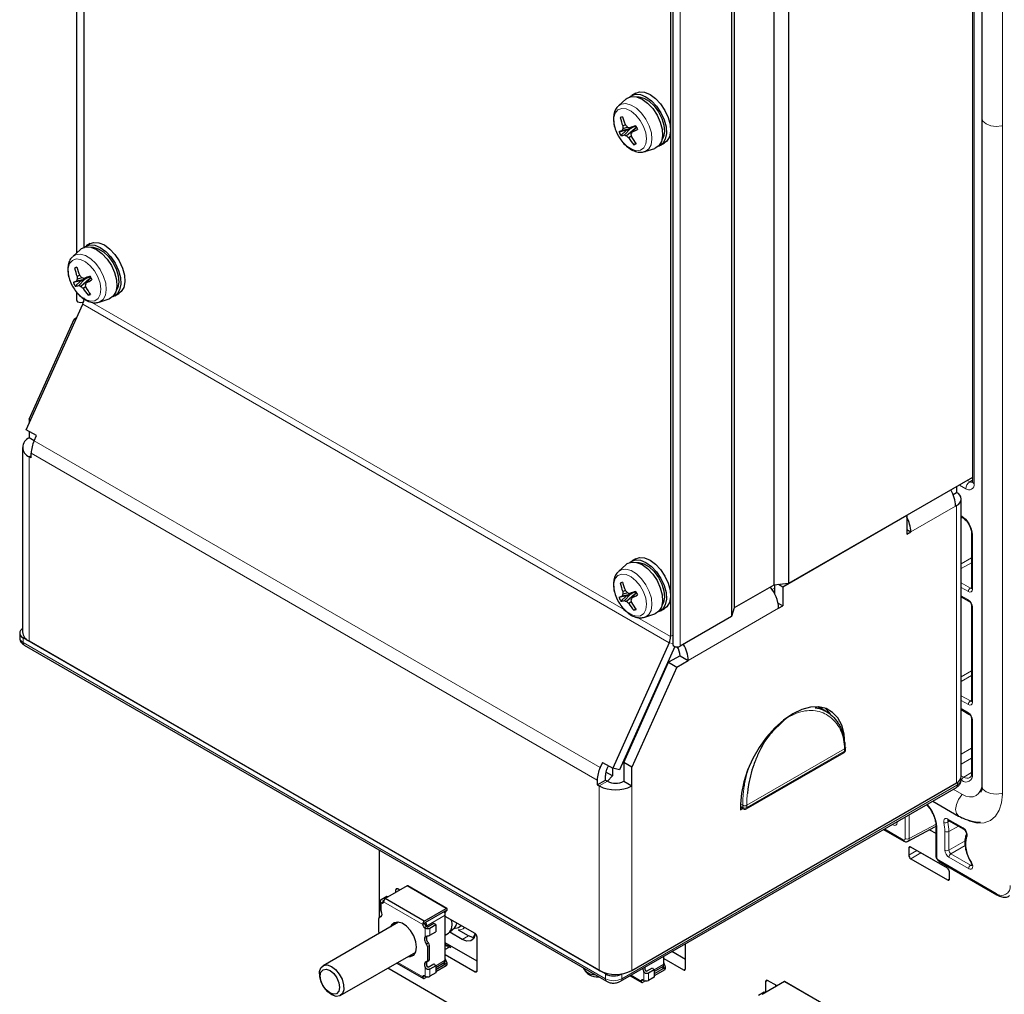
# Paper-space layout 'Blatt4' of a CAD drawing. Header units: millimetres. Extents: x 5 to 418, y 2 to 292.
# Tile 57 of 79: x 229 to 298, y 106 to 174. Entities that reach past the tile are written whole.
import ezdxf

# ---------------------------------------------------------------- set-up
doc = ezdxf.new("R2010")
doc.units = ezdxf.units.MM

psp = doc.layouts.new('Blatt4')

# ---------------------------------------------------------------- linework, layer by layer
at = {"color": 7, "linetype": 'Continuous', "lineweight": 25}
for p, q in [((295.442, 214.638), (295.442, 141.802)), ((296.095, 213.425), (296.095, 167.045)), ((282.67, 206.567), (282.67, 134.711)), ((281.64, 206.462), (281.64, 134.606)), ((278.892, 204.875), (278.892, 133.02)), ((278.711, 204.281), (278.711, 132.425)), ((274.468, 201.831), (274.468, 131.041)), ((274.635, 202.346), (274.635, 130.49)), ((233.198, 187.302), (233.198, 157.659)), ((233.739, 158.065), (233.739, 186.812)), ((271.385, 168.375), (270.847, 167.885)), ((272.054, 168.779), (271.771, 168.615)), ((271.137, 167.119), (270.977, 167.082)), ((296.095, 167.045), (296.095, 120.666)), ((271.4, 166.194), (270.888, 166.076)), ((271.4, 166.194), (271.015, 165.825)), ((271.673, 166.296), (271.119, 166.178)), ((271.329, 166.581), (271.147, 166.498)), ((271.501, 166.409), (271.163, 166.307)), ((271.673, 166.296), (271.273, 165.873)), ((271.4, 166.194), (271.673, 166.296)), ((271.99, 166.305), (271.414, 165.811)), ((272.072, 166.456), (271.625, 166.368)), ((271.927, 166.427), (271.673, 166.296)), ((272.09, 166.42), (271.78, 166.062)), ((271.743, 165.786), (271.564, 165.672)), ((272.045, 165.304), (271.931, 165.195)), ((272.677, 164.716), (273.37, 164.938)), ((273.402, 164.949), (273.37, 164.938)), ((273.67, 165.104), (273.627, 165.089)), ((273.771, 165.151), (274.054, 165.315)), ((234.153, 158.323), (233.87, 158.16)), ((233.484, 157.92), (232.946, 157.43)), ((233.236, 156.664), (233.076, 156.627)), ((233.428, 156.126), (233.246, 156.043)), ((233.601, 155.954), (233.263, 155.852)), ((234.171, 156.001), (233.724, 155.913)), ((234.026, 155.972), (233.773, 155.841)), ((234.189, 155.964), (233.879, 155.607)), ((233.499, 155.739), (232.987, 155.621)), ((233.499, 155.739), (233.114, 155.37)), ((233.773, 155.841), (233.218, 155.723)), ((233.773, 155.841), (233.372, 155.417)), ((233.499, 155.739), (233.773, 155.841)), ((234.09, 155.85), (233.513, 155.355)), ((233.842, 155.331), (233.663, 155.217)), ((233.198, 154.967), (233.198, 154.411)), ((234.144, 154.849), (234.03, 154.739)), ((235.769, 154.649), (235.72, 154.632)), ((235.87, 154.696), (236.153, 154.859)), ((229.721, 145.403), (233.636, 154.12)), ((234.776, 154.261), (235.469, 154.482)), ((235.501, 154.493), (235.469, 154.482)), ((229.92, 146.134), (233.043, 153.087)), ((233.043, 153.087), (233.218, 153.187)), ((233.043, 153.087), (233.146, 153.027)), ((229.92, 146.134), (230.023, 146.075)), ((229.92, 146.134), (229.92, 145.846)), ((230.428, 144.995), (229.721, 145.403)), ((229.92, 145.289), (229.92, 144.828)), ((230.266, 144.634), (230.428, 144.995)), ((230.264, 144.629), (229.92, 144.828)), ((229.452, 144.175), (229.452, 131.36)), ((230.062, 143.44), (230.062, 143.766)), ((230.062, 143.44), (229.92, 143.522)), ((295.442, 142.084), (282.67, 134.711)), ((294.094, 140.893), (294.341, 141.036)), ((294.341, 141.449), (294.341, 141.036)), ((294.662, 121.319), (294.662, 140.589)), ((294.267, 140.099), (294.341, 140.142)), ((290.873, 139.446), (282.258, 134.473)), ((290.873, 139.446), (290.873, 138.14)), ((294.662, 139.356), (294.733, 139.315)), ((290.873, 138.466), (291.156, 138.303)), ((290.873, 138.14), (291.156, 138.303)), ((295.377, 138.2), (295.377, 134.401)), ((272.054, 136.444), (271.771, 136.28)), ((271.385, 136.04), (270.847, 135.55)), ((271.137, 134.784), (270.977, 134.747)), ((271.329, 134.246), (271.147, 134.163)), ((271.501, 134.074), (271.163, 133.972)), ((272.072, 134.121), (271.625, 134.033)), ((271.927, 134.092), (271.673, 133.961)), ((272.09, 134.085), (271.78, 133.727)), ((281.64, 134.606), (278.892, 133.02)), ((282.67, 134.711), (281.64, 134.606)), ((281.692, 134.612), (281.692, 134.031)), ((282.258, 134.473), (281.969, 134.64)), ((282.258, 134.473), (282.258, 133.166)), ((271.4, 133.859), (270.888, 133.741)), ((271.4, 133.859), (271.015, 133.49)), ((271.673, 133.961), (271.119, 133.843)), ((271.673, 133.961), (271.273, 133.538)), ((271.4, 133.859), (271.673, 133.961)), ((271.99, 133.97), (271.414, 133.475)), ((271.743, 133.451), (271.564, 133.337)), ((294.662, 133.804), (295.194, 133.497)), ((272.045, 132.969), (271.931, 132.86)), ((273.67, 132.769), (273.627, 132.754)), ((273.771, 132.816), (274.054, 132.98)), ((278.892, 133.02), (278.711, 132.425)), ((281.939, 133.35), (282.258, 133.166)), ((281.975, 133.003), (282.258, 133.166)), ((295.377, 133.18), (295.377, 126.562)), ((272.677, 132.381), (273.37, 132.603)), ((273.402, 132.614), (273.37, 132.603)), ((278.711, 132.425), (275.147, 130.368)), ((229.262, 131.279), (229.262, 130.952)), ((269.942, 107.603), (229.496, 130.952)), ((269.518, 107.848), (229.92, 130.707)), ((229.579, 130.443), (270.025, 107.093)), ((274.366, 130.607), (270.451, 121.891)), ((274.761, 130.349), (270.914, 121.784)), ((275.13, 129.705), (274.338, 129.247)), ((274.904, 128.921), (275.696, 129.378)), ((275.13, 129.705), (275.696, 129.378)), ((271.215, 122.295), (274.338, 129.247)), ((274.904, 128.921), (271.781, 121.969)), ((274.338, 129.247), (274.904, 128.921)), ((285.291, 125.825), (284.725, 126.152)), ((284.976, 126.118), (284.976, 126.007)), ((294.662, 125.965), (295.194, 125.658)), ((295.377, 125.341), (295.377, 121.542)), ((286.618, 123.157), (286.618, 123.318)), ((279.73, 119.065), (286.518, 122.984)), ((269.744, 122.299), (269.581, 121.938)), ((269.744, 122.299), (270.451, 121.891)), ((270.045, 121.831), (270.15, 122.065)), ((270.437, 121.898), (270.437, 121.37)), ((270.914, 121.784), (270.451, 121.891)), ((271.781, 121.969), (271.215, 122.295)), ((271.215, 122.295), (271.215, 120.989)), ((271.781, 120.662), (271.781, 121.969)), ((269.377, 120.744), (269.942, 121.07)), ((269.377, 121.07), (269.377, 120.744)), ((269.942, 121.07), (269.942, 121.397)), ((269.942, 121.07), (270.084, 120.989)), ((270.437, 121.37), (269.98, 121.63)), ((270.081, 120.99), (270.437, 121.37)), ((294.643, 121.074), (294.643, 121.2)), ((269.377, 120.744), (269.518, 120.662)), ((270.991, 107.093), (294.325, 120.564)), ((271.215, 120.989), (271.781, 120.662)), ((271.781, 107.848), (294.341, 120.872)), ((279.333, 119.393), (279.333, 119.001)), ((279.333, 119.178), (279.53, 119.065)), ((279.333, 119.001), (279.486, 119.09)), ((292.677, 119.612), (294.474, 118.574)), ((289.266, 117.643), (290.67, 116.832)), ((290.963, 116.818), (292.837, 117.826)), ((292.844, 117.83), (292.897, 117.863)), ((292.897, 117.911), (292.897, 115.825)), ((293.767, 118.271), (294.836, 117.654)), ((292.462, 117.624), (292.897, 117.373)), ((295.016, 117.31), (295.015, 117.307)), ((291.014, 116.337), (291.014, 115.847)), ((293.701, 114.949), (291.156, 116.418)), ((254.245, 111.55), (254.245, 116.203)), ((291.156, 115.602), (293.701, 114.132)), ((291.863, 116.01), (291.857, 116.013)), ((293.707, 114.945), (291.863, 116.01)), ((293.138, 115.407), (297.137, 113.099)), ((293.843, 114.214), (293.843, 114.704)), ((256.175, 113.724), (254.638, 112.837)), ((258.89, 112.157), (256.175, 113.724)), ((258.927, 112.147), (256.211, 113.714)), ((254.768, 112.987), (254.365, 112.755)), ((254.833, 112.95), (254.768, 112.987)), ((255.376, 113.426), (255.376, 113.263)), ((255.659, 113.426), (255.517, 113.508)), ((254.298, 112.661), (254.298, 112.147)), ((254.365, 112.567), (254.402, 112.546)), ((254.492, 112.681), (254.566, 112.724)), ((254.529, 112.619), (254.492, 112.64)), ((254.529, 112.619), (254.541, 112.613)), ((254.542, 112.627), (254.541, 112.613)), ((257.354, 111.27), (254.638, 112.837)), ((254.367, 111.62), (254.24, 111.547)), ((257.354, 111.27), (258.89, 112.157)), ((257.416, 111.174), (258.795, 111.956)), ((258.81, 111.947), (258.774, 111.901)), ((258.798, 111.842), (258.954, 112.043)), ((258.811, 111.96), (258.81, 111.947)), ((258.954, 112.043), (258.811, 111.96)), ((258.824, 108.562), (258.824, 111.697)), ((260.891, 110.406), (258.824, 111.599)), ((258.954, 112.043), (258.954, 112.12)), ((255.574, 111.203), (250.331, 108.176)), ((254.202, 110.506), (254.202, 111.464)), ((257.257, 111.045), (257.257, 111.059)), ((257.385, 111.118), (257.387, 111.134)), ((257.397, 110.816), (257.434, 110.795)), ((257.561, 110.869), (257.524, 110.89)), ((257.53, 110.887), (257.53, 110.95)), ((258.035, 111.101), (257.632, 110.869)), ((257.759, 110.795), (258.162, 111.028)), ((258.162, 111.028), (258.035, 111.101)), ((258.162, 111.028), (258.162, 110.526)), ((259.125, 110.496), (259.48, 110.841)), ((259.396, 110.759), (259.642, 110.797)), ((257.53, 109.949), (257.53, 110.23)), ((257.759, 110.294), (258.162, 110.526)), ((258.824, 110.308), (259.045, 110.436)), ((260.001, 110.005), (259.134, 110.505)), ((260.425, 110.25), (259.731, 110.65)), ((260.898, 110.402), (260.758, 110.13)), ((261.033, 107.842), (261.033, 110.161)), ((257.596, 109.505), (257.596, 108.547)), ((257.724, 108.62), (257.724, 109.578)), ((261.033, 108.495), (258.824, 109.77)), ((259.176, 109.459), (258.824, 109.662)), ((259.064, 109.448), (258.824, 109.31)), ((275.5, 107.966), (275.5, 109.696)), ((251.531, 106.098), (256.774, 109.125)), ((258.824, 108.954), (260.891, 107.76)), ((273.998, 108.277), (273.998, 108.829)), ((275.5, 108.619), (274.567, 109.158)), ((255.454, 108.363), (257.304, 107.295)), ((257.53, 108.185), (257.53, 108.456)), ((257.559, 108.464), (257.686, 108.538)), ((257.632, 108.079), (258.035, 108.311)), ((258.162, 108.178), (257.759, 107.946)), ((258.162, 108.058), (258.749, 108.397)), ((258.795, 108.263), (258.162, 107.892)), ((258.162, 108.178), (258.162, 107.677)), ((258.89, 108.172), (258.162, 107.752)), ((258.774, 108.416), (258.81, 108.328)), ((258.81, 108.328), (258.811, 108.277)), ((258.811, 108.277), (258.954, 108.36)), ((258.954, 108.36), (258.824, 108.678)), ((258.954, 108.283), (258.954, 108.36)), ((272.704, 107.901), (272.704, 108.082)), ((273.337, 107.774), (273.924, 108.113)), ((273.948, 108.131), (273.984, 108.044)), ((273.985, 107.993), (274.129, 108.075)), ((273.998, 108.669), (275.359, 107.884)), ((274.129, 108.075), (273.998, 108.393)), ((274.129, 107.998), (274.129, 108.075)), ((267.695, 100.566), (254.822, 107.998)), ((257.257, 107.385), (257.257, 107.398)), ((257.564, 107.407), (257.354, 107.285)), ((257.387, 107.459), (257.385, 107.471)), ((257.434, 107.444), (257.397, 107.465)), ((257.417, 107.454), (257.416, 107.454)), ((258.162, 107.677), (257.759, 107.444)), ((271.092, 107.613), (271.074, 107.603)), ((271.663, 107.481), (272.478, 107.011)), ((272.806, 107.794), (273.209, 108.027)), ((273.337, 107.894), (272.934, 107.661)), ((273.337, 107.392), (272.934, 107.16)), ((273.97, 107.979), (273.337, 107.607)), ((273.337, 107.894), (273.337, 107.392)), ((274.065, 107.888), (273.337, 107.467)), ((273.984, 108.044), (273.985, 107.993)), ((272.432, 107.1), (272.432, 107.114)), ((272.738, 107.122), (272.528, 107.001)), ((272.561, 107.175), (272.559, 107.187)), ((272.608, 107.16), (272.571, 107.181)), ((272.591, 107.169), (272.591, 107.169)), ((282.38, 107.072), (280.844, 106.185)), ((281.072, 107.068), (281.072, 106.317)), ((281.864, 106.774), (281.214, 107.15)), ((281.779, 106.725), (281.779, 106.823)), ((281.844, 106.763), (281.779, 106.804)), ((285.096, 105.505), (282.38, 107.072)), ((285.132, 105.494), (282.417, 107.062)), ((280.973, 106.335), (280.57, 106.102)), ((281.038, 106.297), (280.973, 106.335))]:
    psp.add_line(p, q, dxfattribs=at)
at = {"color": 7, "linetype": 'Continuous', "lineweight": 18}
for p, q in [((295.56, 214.475), (295.56, 141.639)), ((297.517, 120.095), (297.517, 212.855)), ((275.147, 130.368), (275.147, 202.223)), ((233.71, 158.056), (233.71, 186.832)), ((233.636, 154.12), (274.366, 130.607)), ((233.71, 154.333), (233.71, 154.497)), ((234.276, 154.243), (271.307, 132.866)), ((230.266, 144.634), (269.581, 121.938)), ((230.062, 143.766), (269.377, 121.07)), ((230.062, 143.603), (229.92, 143.522)), ((229.92, 143.522), (229.92, 130.707)), ((295.091, 141.881), (295.252, 141.788)), ((295.252, 141.788), (295.442, 141.902)), ((294.974, 141.301), (294.53, 141.557)), ((294.267, 140.099), (291.156, 138.303)), ((294.341, 120.872), (294.341, 140.142)), ((294.662, 139.424), (294.691, 139.407)), ((295.435, 138.118), (295.435, 134.319)), ((294.662, 136.081), (295.377, 136.494)), ((295.377, 136.167), (294.662, 135.754)), ((294.662, 134.763), (295.292, 134.399)), ((281.523, 134.309), (281.692, 134.406)), ((281.692, 134.08), (281.672, 134.068)), ((295.153, 134.156), (294.662, 134.439)), ((295.292, 134.399), (295.377, 134.452)), ((294.662, 133.871), (295.153, 133.588)), ((281.975, 133.003), (275.696, 129.378)), ((295.435, 133.098), (295.435, 126.48)), ((272.177, 132.363), (274.468, 131.041)), ((229.496, 130.952), (229.496, 130.626)), ((229.496, 130.626), (269.942, 107.276)), ((274.468, 131.041), (274.635, 131.137)), ((274.366, 130.607), (274.635, 130.545)), ((294.662, 128.242), (295.377, 128.655)), ((295.377, 128.328), (294.662, 127.916)), ((294.662, 126.924), (295.292, 126.561)), ((295.153, 126.317), (294.662, 126.6)), ((295.292, 126.561), (295.377, 126.613)), ((294.662, 126.033), (295.153, 125.749)), ((295.435, 125.26), (295.435, 121.461)), ((279.771, 119.322), (286.559, 123.241)), ((286.559, 123.236), (279.771, 119.317)), ((286.559, 123.075), (286.559, 123.236)), ((295.377, 123.274), (294.662, 122.876)), ((279.771, 119.156), (286.559, 123.075)), ((295.377, 122.598), (294.662, 122.171)), ((294.662, 121.371), (294.83, 121.274)), ((295.377, 121.601), (294.83, 121.274)), ((270.084, 120.989), (269.518, 120.662)), ((269.518, 107.848), (269.518, 120.662)), ((271.074, 107.276), (294.408, 120.747)), ((271.781, 107.848), (271.781, 120.662)), ((294.691, 120.091), (294.099, 120.433)), ((294.408, 120.747), (294.408, 120.914)), ((279.333, 119.409), (279.488, 119.32)), ((279.333, 119.246), (279.488, 119.156)), ((279.488, 119.156), (279.488, 119.317)), ((279.771, 119.317), (279.771, 119.156)), ((290.77, 117.005), (290.77, 118.511)), ((291.05, 118.673), (291.05, 117.004)), ((293.726, 118.362), (294.794, 117.745)), ((289.324, 117.677), (290.629, 116.924)), ((289.917, 117.954), (289.86, 117.986)), ((290.199, 118.182), (290.199, 118.117)), ((291.05, 117.004), (292.923, 118.011)), ((292.956, 117.83), (292.956, 115.744)), ((293.86, 118.217), (293.729, 118.147)), ((294.466, 117.867), (293.806, 117.499)), ((293.526, 116.197), (293.526, 117.5)), ((293.806, 117.499), (293.806, 116.195)), ((291.014, 116.337), (291.156, 116.418)), ((293.806, 116.195), (294.926, 116.841)), ((294.937, 116.521), (293.948, 115.95)), ((291.014, 115.847), (291.58, 116.173)), ((291.156, 115.602), (291.863, 116.01)), ((295.173, 114.919), (293.809, 115.707)), ((293.948, 115.95), (295.312, 115.163)), ((293.097, 115.499), (297.095, 113.191)), ((295.312, 115.163), (295.391, 115.214)), ((293.701, 114.132), (293.843, 114.214)), ((255.376, 113.426), (255.518, 113.508)), ((254.365, 111.968), (254.365, 112.567)), ((254.402, 112.546), (254.529, 112.619)), ((254.492, 112.681), (254.492, 112.64)), ((254.541, 112.613), (257.257, 111.045)), ((254.278, 111.555), (254.405, 111.628)), ((257.53, 110.95), (258.824, 111.697)), ((258.81, 111.947), (258.795, 111.956)), ((257.257, 111.059), (257.387, 111.134)), ((257.524, 110.89), (257.397, 110.816)), ((257.434, 110.795), (257.434, 110.196)), ((257.759, 110.294), (257.759, 110.795)), ((260.001, 110.005), (260.425, 110.25)), ((257.648, 109.756), (257.521, 109.683)), ((257.724, 109.578), (257.596, 109.505)), ((258.824, 109.586), (259.064, 109.448)), ((257.257, 107.398), (255.52, 108.401)), ((257.724, 108.62), (257.596, 108.547)), ((258.824, 108.562), (258.161, 108.179)), ((258.657, 108.343), (258.795, 108.263)), ((258.72, 108.38), (258.81, 108.328)), ((273.998, 108.277), (273.335, 107.895)), ((273.831, 108.059), (273.97, 107.979)), ((273.894, 108.096), (273.984, 108.044)), ((257.387, 107.459), (257.257, 107.385)), ((257.385, 107.471), (257.416, 107.454)), ((257.434, 108.043), (257.434, 107.444)), ((257.759, 107.444), (257.759, 107.946)), ((260.891, 107.76), (261.033, 107.842)), ((269.942, 107.276), (269.942, 107.603)), ((271.074, 107.603), (271.074, 107.276)), ((272.432, 107.114), (271.729, 107.519)), ((272.608, 107.759), (272.608, 107.16)), ((272.934, 107.16), (272.934, 107.661)), ((275.359, 107.884), (275.5, 107.966)), ((272.561, 107.175), (272.432, 107.1)), ((272.56, 107.187), (272.591, 107.169)), ((281.072, 107.068), (281.214, 107.15))]:
    psp.add_line(p, q, dxfattribs=at)
at = {"color": 7, "linetype": 'Continuous', "lineweight": 25, "flags": 128}
for points in [[(271.385, 168.375), (271.463, 168.436), (271.76, 168.547), (272.112, 168.523), (272.493, 168.366), (272.875, 168.088), (273.229, 167.709), (273.53, 167.257), (273.754, 166.766), (273.885, 166.272), (273.914, 165.812), (273.838, 165.42), (273.663, 165.125), (273.402, 164.949), (273.402, 164.949)], [(271.646, 168.522), (271.731, 168.591), (272.029, 168.702), (272.381, 168.678), (272.762, 168.522), (273.144, 168.243), (273.498, 167.864), (273.798, 167.412), (274.022, 166.921), (274.154, 166.427), (274.182, 165.967), (274.106, 165.575), (273.931, 165.28), (273.67, 165.104), (273.67, 165.104)], [(272.054, 168.779), (272.311, 168.865), (272.664, 168.842), (273.045, 168.685), (273.427, 168.407), (273.781, 168.027), (274.081, 167.576), (274.305, 167.085), (274.437, 166.591), (274.465, 166.131), (274.389, 165.738), (274.214, 165.443), (274.054, 165.315)], [(272.117, 168.522), (272.271, 168.524), (272.621, 168.429), (272.983, 168.21), (273.328, 167.883), (273.628, 167.475), (273.858, 167.019), (274.001, 166.552), (274.043, 166.112), (273.983, 165.735), (273.863, 165.498)], [(233.484, 157.92), (233.562, 157.98), (233.859, 158.092), (234.211, 158.068), (234.592, 157.911), (234.974, 157.633), (235.328, 157.254), (235.629, 156.802), (235.853, 156.311), (235.984, 155.817), (236.013, 155.357), (235.937, 154.965), (235.762, 154.67), (235.501, 154.493), (235.501, 154.493)], [(233.739, 158.061), (233.83, 158.135), (234.128, 158.247), (234.48, 158.223), (234.861, 158.066), (235.243, 157.788), (235.597, 157.409), (235.897, 156.957), (236.122, 156.466), (236.253, 155.972), (236.281, 155.512), (236.205, 155.12), (236.03, 154.825), (235.769, 154.649), (235.769, 154.649)], [(234.153, 158.323), (234.41, 158.41), (234.763, 158.386), (235.144, 158.23), (235.526, 157.951), (235.88, 157.572), (236.18, 157.12), (236.404, 156.629), (236.536, 156.135), (236.564, 155.675), (236.488, 155.283), (236.313, 154.988), (236.153, 154.859)], [(234.216, 158.067), (234.37, 158.068), (234.72, 157.974), (235.082, 157.755), (235.427, 157.428), (235.727, 157.02), (235.957, 156.564), (236.1, 156.097), (236.142, 155.657), (236.082, 155.28), (235.962, 155.043)], [(233.198, 154.411), (233.221, 154.345), (233.286, 154.289), (233.383, 154.251), (233.498, 154.238), (233.613, 154.251), (233.696, 154.281)], [(295.442, 141.802), (295.442, 141.8), (295.443, 141.795)], [(271.385, 136.04), (271.463, 136.101), (271.76, 136.212), (272.112, 136.188), (272.493, 136.031), (272.875, 135.753), (273.229, 135.374), (273.53, 134.922), (273.754, 134.431), (273.885, 133.937), (273.914, 133.477), (273.838, 133.085), (273.663, 132.79), (273.402, 132.614), (273.402, 132.614)], [(271.646, 136.187), (271.731, 136.256), (272.029, 136.367), (272.381, 136.343), (272.762, 136.187), (273.144, 135.908), (273.498, 135.529), (273.798, 135.077), (274.022, 134.586), (274.154, 134.092), (274.182, 133.632), (274.106, 133.24), (273.931, 132.945), (273.67, 132.769), (273.67, 132.769)], [(272.054, 136.444), (272.311, 136.53), (272.664, 136.507), (273.045, 136.35), (273.427, 136.072), (273.781, 135.692), (274.081, 135.241), (274.305, 134.75), (274.437, 134.256), (274.465, 133.796), (274.389, 133.403), (274.214, 133.108), (274.054, 132.98)], [(272.117, 136.187), (272.271, 136.189), (272.621, 136.094), (272.983, 135.875), (273.328, 135.548), (273.628, 135.14), (273.858, 134.684), (274.001, 134.217), (274.043, 133.777), (273.983, 133.4), (273.863, 133.163)], [(229.452, 131.578), (229.396, 131.535), (229.323, 131.456), (229.277, 131.369), (229.262, 131.279), (229.277, 131.189), (229.323, 131.102), (229.396, 131.022), (229.496, 130.952)], [(274.635, 130.49), (274.657, 130.424), (274.723, 130.368), (274.82, 130.33), (274.935, 130.317), (275.049, 130.33), (275.147, 130.368)], [(286.574, 123.573), (286.519, 124.267), (286.355, 124.877), (286.089, 125.383), (285.727, 125.771), (285.28, 126.029), (284.763, 126.149), (284.191, 126.126), (283.582, 125.963), (282.953, 125.664), (282.325, 125.237), (281.715, 124.697), (281.143, 124.059), (280.626, 123.342), (280.18, 122.569), (279.818, 121.763), (279.551, 120.949), (279.388, 120.151), (279.333, 119.393)], [(285.215, 126.053), (285.523, 125.71), (285.579, 125.626)], [(286.618, 123.325), (286.618, 123.324), (286.618, 123.319)], [(254.402, 112.546), (254.428, 112.533), (254.452, 112.527), (254.476, 112.527), (254.496, 112.533), (254.514, 112.546), (254.527, 112.563), (254.537, 112.586), (254.541, 112.613)], [(254.278, 111.555), (254.329, 111.561), (254.371, 111.584), (254.403, 111.623), (254.423, 111.677), (254.428, 111.742), (254.42, 111.815), (254.399, 111.892), (254.365, 111.968)], [(256.833, 109.467), (256.782, 109.846), (256.636, 110.242), (256.41, 110.613), (256.128, 110.918), (255.822, 111.124), (255.524, 111.209), (255.267, 111.163), (255.078, 110.992), (255.024, 110.886)], [(255.306, 111.18), (255.206, 111.066), (255.152, 110.959)], [(259.642, 110.797), (259.751, 110.829), (259.919, 110.967)], [(257.434, 110.196), (257.4, 110.159), (257.378, 110.107), (257.37, 110.044), (257.376, 109.972), (257.395, 109.896), (257.427, 109.82), (257.47, 109.747), (257.521, 109.683)], [(260.911, 110.393), (260.906, 110.36), (260.797, 110.076), (260.591, 109.913), (260.315, 109.888), (260.001, 110.005)], [(260.827, 110.125), (260.739, 110.133), (260.425, 110.25)], [(256.224, 108.807), (256.41, 108.808), (256.636, 108.918), (256.782, 109.146), (256.833, 109.467)], [(256.352, 108.881), (256.537, 108.882), (256.62, 108.904)], [(250.62, 108.228), (250.908, 108.13), (251.2, 107.911), (251.459, 107.6), (251.654, 107.232), (251.762, 106.853), (251.77, 106.508), (251.677, 106.239), (251.493, 106.079), (251.242, 106.046), (250.953, 106.145), (250.662, 106.363), (250.403, 106.675), (250.208, 107.042), (250.099, 107.421), (250.092, 107.766), (250.185, 108.035), (250.368, 108.196), (250.62, 108.228)], [(257.521, 108.456), (257.47, 108.45), (257.427, 108.427), (257.395, 108.387), (257.376, 108.334), (257.37, 108.269), (257.378, 108.196), (257.4, 108.119), (257.434, 108.043)], [(250.56, 107.934), (250.82, 107.839), (251.077, 107.626), (251.294, 107.328), (251.436, 106.99), (251.483, 106.663), (251.427, 106.398), (251.277, 106.235), (251.056, 106.198), (250.797, 106.294), (250.539, 106.507), (250.323, 106.805), (250.18, 107.143), (250.133, 107.469), (250.189, 107.734), (250.339, 107.898), (250.56, 107.934)], [(257.397, 107.465), (257.371, 107.477), (257.346, 107.484), (257.323, 107.484), (257.302, 107.477), (257.285, 107.465), (257.271, 107.448), (257.262, 107.425), (257.257, 107.398)], [(257.416, 107.454), (257.412, 107.451), (257.407, 107.45), (257.403, 107.449), (257.398, 107.449), (257.395, 107.451), (257.391, 107.453), (257.389, 107.456), (257.387, 107.459)], [(272.571, 107.181), (272.546, 107.193), (272.521, 107.199), (272.497, 107.199), (272.477, 107.193), (272.459, 107.181), (272.446, 107.163), (272.437, 107.14), (272.432, 107.114)], [(272.591, 107.169), (272.586, 107.167), (272.581, 107.165), (272.577, 107.165), (272.573, 107.165), (272.569, 107.166), (272.566, 107.168), (272.563, 107.171), (272.561, 107.175)]]:
    psp.add_lwpolyline(points, dxfattribs=at)
at = {"color": 7, "linetype": 'Continuous', "lineweight": 18, "flags": 128}
for points in [[(272.392, 164.812), (272.619, 164.973), (272.761, 165.247), (272.806, 165.61), (272.75, 166.029), (272.598, 166.467), (272.363, 166.886), (272.066, 167.248), (271.734, 167.521), (271.396, 167.681), (271.082, 167.713), (270.819, 167.615), (270.633, 167.395), (270.538, 167.073), (270.543, 166.678), (270.649, 166.244), (270.844, 165.811), (271.113, 165.416), (271.431, 165.095), (271.77, 164.876), (272.1, 164.779), (272.392, 164.812)], [(270.853, 167.891), (271.048, 168.008), (271.365, 168.048), (271.723, 167.951), (272.094, 167.726), (272.448, 167.391), (272.755, 166.974), (272.991, 166.507), (273.137, 166.028), (273.18, 165.577), (273.118, 165.191), (272.956, 164.899), (272.706, 164.726), (272.669, 164.714)], [(297.475, 166.511), (297.095, 166.468), (296.713, 166.512), (296.388, 166.637), (296.171, 166.824), (296.095, 167.045)], [(232.952, 157.435), (233.147, 157.553), (233.464, 157.592), (233.822, 157.496), (234.193, 157.271), (234.547, 156.936), (234.854, 156.518), (235.09, 156.051), (235.236, 155.573), (235.279, 155.122), (235.217, 154.735), (235.055, 154.444), (234.805, 154.271), (234.768, 154.259)], [(234.491, 154.357), (234.718, 154.518), (234.86, 154.792), (234.905, 155.154), (234.849, 155.573), (234.697, 156.012), (234.462, 156.431), (234.165, 156.793), (233.833, 157.066), (233.495, 157.225), (233.181, 157.257), (232.919, 157.159), (232.732, 156.94), (232.637, 156.618), (232.642, 156.223), (232.748, 155.789), (232.943, 155.355), (233.212, 154.961), (233.53, 154.64), (233.869, 154.421), (234.199, 154.324), (234.491, 154.357)], [(270.853, 135.556), (271.048, 135.673), (271.365, 135.713), (271.723, 135.616), (272.094, 135.391), (272.448, 135.056), (272.755, 134.639), (272.991, 134.172), (273.137, 133.693), (273.18, 133.242), (273.118, 132.856), (272.956, 132.564), (272.706, 132.391), (272.669, 132.379)], [(272.392, 132.477), (272.619, 132.638), (272.761, 132.912), (272.806, 133.275), (272.75, 133.694), (272.598, 134.132), (272.363, 134.551), (272.066, 134.913), (271.734, 135.186), (271.396, 135.346), (271.082, 135.378), (270.819, 135.28), (270.633, 135.06), (270.538, 134.738), (270.543, 134.343), (270.649, 133.909), (270.844, 133.476), (271.113, 133.081), (271.431, 132.76), (271.77, 132.541), (272.1, 132.444), (272.392, 132.477)], [(286.559, 123.241), (286.559, 123.241), (286.559, 123.242), (286.559, 123.242), (286.559, 123.242), (286.559, 123.242), (286.559, 123.243), (286.559, 123.243), (286.559, 123.243)], [(294.691, 120.091), (294.968, 119.963), (295.233, 119.903), (295.478, 119.912), (295.693, 119.992), (295.869, 120.138), (296, 120.345), (296.081, 120.606), (296.095, 120.699)], [(297.461, 120.128), (297.095, 120.088), (296.713, 120.132), (296.388, 120.257), (296.171, 120.445), (296.095, 120.666)], [(294.474, 118.575), (294.321, 118.751), (294.267, 119.032), (294.321, 119.376), (294.474, 119.729), (294.703, 120.039), (294.706, 120.042)], [(294.691, 118.464), (295.243, 118.208), (295.773, 118.088), (296.261, 118.107), (296.689, 118.266), (297.041, 118.557), (297.302, 118.971), (297.463, 119.49), (297.517, 120.095)], [(294.691, 120.091), (294.694, 120.061), (294.701, 120.036)], [(297.475, 120.131), (297.493, 120.113), (297.517, 120.095)], [(279.488, 119.317), (279.488, 119.317), (279.488, 119.318), (279.488, 119.318), (279.488, 119.318), (279.488, 119.319), (279.488, 119.319), (279.488, 119.319), (279.488, 119.32)], [(279.771, 119.325), (279.771, 119.324), (279.771, 119.324), (279.771, 119.324), (279.771, 119.323), (279.771, 119.323), (279.771, 119.323), (279.771, 119.322), (279.771, 119.322)]]:
    psp.add_lwpolyline(points, dxfattribs=at)
at = {"color": 7, "linetype": 'Continuous', "lineweight": 25}
for centre, radius, start, end in [((274.809, 157.077), 10.715, 110.0824, 110.96057), ((275.063, 167.956), 4.179, 192.06057, 200.40931), ((276.961, 168.897), 6.09, 196.7653, 202.47632), ((273.189, 165.527), 2.17, 158.94515, 162.54467), ((274.699, 166.715), 3.559, 183.48847, 186.58167), ((275.497, 170.211), 5.531, 221.18745, 223.25182), ((273.492, 172.171), 6.096, 250.60892, 252.16908), ((278.368, 146.999), 20.509, 107.95377, 109.19397), ((269.065, 171.99), 6.519, 294.6037, 298.46559), ((277.672, 169.195), 6.234, 205.52122, 208.10383), ((272.519, 162.715), 3.736, 112.02043, 115.88645), ((274.735, 167.863), 4.241, 204.91414, 208.71091), ((270.894, 167.208), 1.388, 274.99379, 285.84379), ((272.334, 168.094), 2.462, 244.47344, 248.06874), ((274.132, 168.602), 3.896, 225.76917, 228.76862), ((274.95, 167.891), 4.049, 213.24036, 221.76709), ((279.198, 162.705), 8.143, 155.6519, 156.7123), ((276.747, 166.735), 5.092, 189.15389, 191.23689), ((276.603, 168.678), 5.67, 211.18366, 217.17296), ((270.776, 168.513), 3.513, 289.18217, 291.86079), ((236.909, 146.621), 10.715, 110.0824, 110.96057), ((237.162, 157.5), 4.179, 192.06057, 200.40931), ((239.06, 158.441), 6.09, 196.7653, 202.47632), ((236.798, 156.26), 3.559, 183.48847, 186.58167), ((237.596, 159.756), 5.531, 221.18745, 223.25182), ((235.591, 161.716), 6.096, 250.60892, 252.16908), ((240.467, 136.544), 20.509, 107.95377, 109.19397), ((239.771, 158.74), 6.234, 205.52122, 208.10383), ((234.618, 152.26), 3.736, 112.02043, 115.88645), ((236.834, 157.407), 4.241, 204.91414, 208.71091), ((232.993, 156.752), 1.388, 274.99379, 285.84379), ((235.288, 155.072), 2.17, 158.94515, 162.54467), ((234.433, 157.639), 2.462, 244.47344, 248.06874), ((236.231, 158.147), 3.896, 225.76917, 228.76862), ((241.297, 152.25), 8.143, 155.6519, 156.7123), ((238.846, 156.279), 5.092, 189.15389, 191.23689), ((238.702, 158.223), 5.67, 211.18366, 217.17296), ((231.165, 161.535), 6.519, 294.6037, 298.46559), ((237.049, 157.436), 4.049, 213.24036, 221.76709), ((232.875, 158.057), 3.513, 289.18217, 291.86079), ((232.656, 154.58), 1.083, 334.852, 358.60507), ((230.168, 144.175), 0.699, 110.78342, 249.21658), ((232.226, 143.714), 2.165, 154.852, 178.60507), ((291.934, 140.013), 2.335, 2.12362, 30.97784), ((294.172, 140.589), 0.478, 290.78342, 69.21658), ((288.878, 138.229), 2.279, 1.87111, 28.91252), ((274.809, 124.742), 10.715, 110.0824, 110.96057), ((275.063, 135.621), 4.179, 192.06057, 200.40931), ((276.961, 136.562), 6.09, 196.7653, 202.47632), ((274.699, 134.38), 3.559, 183.48847, 186.58167), ((275.497, 137.876), 5.531, 221.18745, 223.25182), ((273.492, 139.836), 6.096, 250.60892, 252.16908), ((278.368, 114.664), 20.509, 107.95377, 109.19397), ((277.672, 136.86), 6.234, 205.52122, 208.10383), ((279.513, 132.888), 2.464, 2.6819, 40.56751), ((272.519, 130.38), 3.736, 112.02043, 115.88645), ((274.735, 135.528), 4.241, 204.91414, 208.71091), ((270.894, 134.873), 1.388, 274.99379, 285.84379), ((273.189, 133.192), 2.17, 158.94515, 162.54467), ((272.334, 135.759), 2.462, 244.47344, 248.06874), ((274.132, 136.267), 3.896, 225.76917, 228.76862), ((279.198, 130.37), 8.143, 155.6519, 156.7123), ((276.747, 134.4), 5.092, 189.15389, 191.23689), ((276.603, 136.343), 5.67, 211.18366, 217.17296), ((269.065, 139.655), 6.519, 294.6037, 298.46559), ((274.95, 135.556), 4.049, 213.24036, 221.76709), ((270.776, 136.178), 3.513, 289.18217, 291.86079), ((230.252, 131.44), 0.805, 185.6948, 245.62534), ((273.386, 131.067), 1.083, 334.852, 358.60507), ((273.931, 129.654), 1.2, 2.44539, 33.56299), ((273.328, 129.281), 2.37, 2.34267, 30.75879), ((286.418, 123.157), 0.2, 299.99731, 0), ((286.418, 123.318), 0.2, 0, 1.48271), ((271.541, 121.018), 2.165, 154.852, 178.60507), ((271.025, 121.371), 1.083, 154.852, 178.60507), ((294.114, 121.373), 0.551, 294.37466, 354.3052), ((270.65, 122.846), 2.459, 242.60967, 297.39033), ((270.65, 122.08), 1.23, 242.60967, 297.39033), ((279.63, 119.238), 0.2, 240.00269, 299.99731), ((291.1, 116.351), 0.0873, 50.79671, 189.21404), ((291.321, 115.861), 0.307, 182.60548, 237.39452), ((293.536, 114.69), 0.307, 2.60548, 57.39452), ((293.756, 114.2), 0.0873, 230.79671, 9.21404), ((255.462, 113.44), 0.0873, 50.79671, 189.21404), ((256.172, 113.644), 0.0805, 60.42796, 87.64655), ((254.401, 112.661), 0.1, 110.78342, 249.21658), ((254.5, 112.661), 0.0218, 110.78342, 249.21658), ((254.899, 112.591), 0.358, 136.5884, 174.31987), ((254.278, 111.478), 0.0769, 90.19674, 190.30103), ((254.399, 111.562), 0.0664, 85.14247, 119.33488), ((258.214, 111.639), 0.618, 25.11369, 28.55004), ((258.331, 111.685), 0.493, 1.48494, 26.10679), ((258.81, 111.932), 0.0277, 88.42262, 121.74754), ((258.887, 112.079), 0.0785, 32.09393, 87.89532), ((257.614, 111.024), 0.358, 136.5884, 174.31987), ((257.564, 111.075), 0.308, 185.63596, 237.20175), ((257.691, 111.148), 0.308, 185.63596, 237.20175), ((257.454, 111.115), 0.07, 122.52408, 164.29414), ((257.596, 111.109), 0.354, 242.60967, 297.39033), ((257.003, 110.93), 0.527, 2.19821, 30.43707), ((257.596, 110.937), 0.0769, 242.60967, 297.39033), ((258.481, 111.037), 0.825, 313.17166, 23.0002), ((259.11, 111.198), 0.514, 316.02103, 353.48532), ((254.439, 110.511), 0.237, 181.20951, 202.19903), ((257.931, 110.081), 0.43, 158.73729, 228.92831), ((260.726, 110.147), 0.307, 2.60548, 57.39452), ((257.317, 109.491), 0.28, 2.8154, 43.16633), ((257.444, 109.565), 0.28, 2.8154, 43.16633), ((259.125, 109.374), 0.0966, 27.74875, 129.77048), ((257.899, 108.33), 0.4, 161.60735, 212.20768), ((257.521, 108.533), 0.0769, 270.19674, 10.30103), ((257.635, 108.611), 0.0896, 305.34344, 5.96874), ((258.471, 108.601), 0.524, 213.63389, 233.87673), ((258.688, 108.503), 0.122, 300.05097, 314.50813), ((258.623, 108.549), 0.201, 318.53254, 3.63379), ((258.765, 108.313), 0.0585, 301.44727, 321.57258), ((258.595, 108.416), 0.384, 320.44817, 339.55183), ((273.164, 108.075), 0.492, 181.2906, 209.49272), ((273.863, 108.218), 0.122, 300.05097, 314.50813), ((273.797, 108.265), 0.201, 318.53254, 3.63379), ((257.349, 107.377), 0.0919, 175.15445, 272.87057), ((257.596, 107.758), 0.354, 242.60967, 297.39033), ((260.947, 107.828), 0.0873, 230.79671, 9.21404), ((269.376, 108.489), 1.078, 205.16479, 274.84059), ((269.186, 108.444), 0.886, 207.83693, 272.16844), ((270.65, 110.031), 2.459, 242.60967, 297.39033), ((270.508, 108.695), 1.23, 242.60967, 297.39033), ((273.037, 108.001), 0.492, 181.2906, 209.49272), ((273.645, 108.317), 0.524, 213.63389, 233.87673), ((273.939, 108.029), 0.0585, 301.44727, 321.57258), ((273.769, 108.132), 0.384, 320.44817, 339.55183), ((275.414, 107.952), 0.0873, 230.79671, 9.21404), ((272.524, 107.093), 0.0919, 175.15445, 272.87057), ((272.771, 107.474), 0.354, 242.60967, 297.39033), ((281.159, 107.082), 0.0873, 50.79671, 189.21404), ((282.377, 106.992), 0.0805, 60.42796, 87.64655)]:
    psp.add_arc(centre, radius, start, end, dxfattribs=at)
at = {"color": 7, "linetype": 'Continuous', "lineweight": 18}
for centre, radius, start, end in [((295.59, 141.273), 0.616, 123.22971, 177.34769), ((295.203, 141.581), 0.362, 230.79671, 9.21404), ((295.381, 141.974), 0.226, 235.18435, 285.5675), ((295.645, 141.825), 0.205, 188.54137, 245.31875), ((294.787, 139.395), 0.0962, 172.83777, 235.63649), ((293.82, 138.045), 1.617, 2.60548, 57.39452), ((295.477, 138.21), 0.101, 186.49576, 245.49964), ((295.46, 134.142), 0.308, 123.22971, 177.34769), ((295.475, 134.409), 0.0988, 185.07867, 246.24147), ((295.248, 133.576), 0.0961, 172.8258, 235.75588), ((295.473, 133.187), 0.0962, 184.36955, 247.16674), ((229.662, 130.992), 0.402, 185.6948, 245.62534), ((229.692, 130.604), 0.197, 173.70115, 234.98667), ((295.46, 126.303), 0.308, 123.22971, 177.34769), ((295.473, 126.569), 0.0961, 184.12934, 247.1908), ((295.248, 125.737), 0.0961, 172.8258, 235.75588), ((295.473, 125.348), 0.0962, 184.36955, 247.16674), ((286.521, 123.33), 0.097, 293.16555, 355.61381), ((286.517, 123.336), 0.102, 294.39291, 350.10145), ((286.518, 123.328), 0.101, 294.37466, 354.3052), ((286.367, 123.236), 0.193, 0.00558, 1.4882), ((286.518, 123.167), 0.101, 294.37466, 354.3052), ((286.464, 123.063), 0.0959, 304.05635, 7.25583), ((294.242, 121.114), 0.402, 294.37466, 354.3052), ((294.982, 121.387), 0.46, 230.79671, 9.21404), ((294.999, 121.017), 0.308, 123.22971, 177.34769), ((295.076, 121.595), 0.404, 232.50864, 298.37832), ((295.473, 121.549), 0.0961, 184.12934, 247.1908), ((294.218, 120.723), 0.192, 304.05635, 7.25583), ((279.625, 119.605), 0.316, 244.42027, 297.60975), ((279.625, 119.602), 0.316, 244.41323, 297.60892), ((279.63, 119.59), 0.307, 242.60967, 297.39033), ((279.63, 119.429), 0.307, 242.60967, 297.39033), ((279.586, 119.145), 0.0986, 173.70115, 234.98667), ((279.676, 119.144), 0.0959, 304.05635, 7.25583), ((279.578, 119.317), 0.193, 0.00558, 1.4882), ((290.541, 117.706), 2.418, 2.92433, 43.94807), ((293.821, 118.35), 0.0961, 172.814, 235.87382), ((290.17, 117.949), 0.254, 162.48714, 178.98555), ((290.26, 118.231), 0.129, 215.29578, 242.0022), ((292.993, 117.918), 0.0963, 184.64853, 247.13866), ((293.519, 118.53), 0.437, 261.60062, 298.79396), ((290.819, 117.48), 2.707, 0.42403, 13.17639), ((290.869, 117.477), 2.937, 0.42403, 13.17639), ((294.892, 117.734), 0.0985, 173.71571, 235.44685), ((290.912, 117.279), 0.308, 242.65648, 296.76622), ((293.668, 117.774), 0.308, 242.65648, 296.76622), ((297.128, 116.593), 2.143, 164.98447, 214.79927), ((295.154, 117.26), 0.148, 161.3753, 229.08461), ((290.724, 116.912), 0.0961, 172.81113, 235.90248), ((292.993, 115.832), 0.0961, 184.12934, 247.1908), ((293.668, 116.47), 0.308, 242.65648, 296.76622), ((294.117, 115.692), 0.308, 123.22971, 177.34769), ((293.195, 115.488), 0.0988, 173.76303, 234.92479), ((295.481, 114.905), 0.308, 123.22971, 177.34769), ((295.44, 115.232), 0.155, 117.71704, 131.3342), ((297.469, 113.649), 0.592, 230.79671, 9.21404), ((297.194, 113.18), 0.0988, 173.76558, 234.89673), ((270.143, 107.257), 0.201, 174.38002, 234.29733), ((270.508, 108.368), 1.23, 242.60967, 297.39033), ((270.884, 107.252), 0.192, 304.02513, 7.25896)]:
    psp.add_arc(centre, radius, start, end, dxfattribs=at)
for centre, major_axis, ratio, start_param, end_param in [((295.152, 134.483), (-0.2, 0.347), 0.577206, 2.356428, 3.92692), ((295.294, 134.564), (-0.095, 0.176), 0.576503, 2.373814, 3.17003), ((295.152, 133.262), (-0.2, 0.346), 0.577557, 3.927224, 5.497716), ((295.294, 126.725), (-0.095, 0.176), 0.576503, 2.373814, 3.17003), ((295.152, 126.644), (-0.2, 0.347), 0.577206, 2.356428, 3.92692), ((295.152, 125.423), (-0.2, 0.346), 0.577557, 3.927224, 5.497716), ((289.917, 118.28), (-0.2, 0.347), 0.577206, 2.356428, 3.92692), ((290.629, 117.087), (-0.1, 0.173), 0.577206, 2.356428, 3.92692), ((290.77, 117.169), (-0.195, 0.349), 0.577293, 3.128999, 3.935643), ((293.097, 115.662), (-0.1, 0.173), 0.577557, 0.785632, 2.356124), ((293.809, 116.033), (-0.2, 0.346), 0.577557, 0.785632, 2.356124), ((293.95, 116.115), (-0.1, 0.173), 0.598058, 0.785633, 2.356125)]:
    psp.add_ellipse(centre, major_axis=major_axis, ratio=ratio, start_param=start_param, end_param=end_param, dxfattribs=at)
at = {"color": 7, "linetype": 'Continuous', "lineweight": 25}
for points, knots in [([(270.835, 167.854), (270.804, 167.83), (270.688, 167.737), (270.571, 167.488), (270.491, 167.137), (270.503, 166.726), (270.614, 166.286), (270.739, 165.959), (270.842, 165.806), (270.855, 165.786)], [0, 0, 0, 0, 0.059416, 0.225095, 0.397952, 0.583924, 0.777643, 0.971428, 1, 1, 1, 1]), ([(270.855, 165.786), (270.927, 165.668), (271.083, 165.411), (271.399, 165.084), (271.754, 164.829), (272.116, 164.688), (272.444, 164.654), (272.635, 164.707), (272.718, 164.731)], [0, 0, 0, 0, 0.1583569, 0.3455899, 0.5361476, 0.7116217, 0.8751905, 1, 1, 1, 1]), ([(232.934, 157.399), (232.903, 157.374), (232.787, 157.282), (232.671, 157.033), (232.59, 156.682), (232.602, 156.27), (232.713, 155.83), (232.838, 155.504), (232.941, 155.35), (232.954, 155.331)], [0, 0, 0, 0, 0.0594164, 0.2250947, 0.3979516, 0.5839244, 0.7776429, 0.9714279, 1, 1, 1, 1]), ([(232.954, 155.331), (233.026, 155.213), (233.183, 154.956), (233.498, 154.629), (233.853, 154.374), (234.215, 154.233), (234.543, 154.199), (234.734, 154.252), (234.817, 154.275)], [0, 0, 0, 0, 0.158357, 0.34559, 0.536148, 0.711622, 0.875191, 1, 1, 1, 1]), ([(295.442, 141.802), (295.441, 141.782), (295.438, 141.741), (295.436, 141.739), (295.434, 141.738)], [0, 0, 0, 0, 0.490241, 1, 1, 1, 1]), ([(294.733, 139.315), (294.769, 139.292), (294.872, 139.226), (295.049, 139.049), (295.227, 138.781), (295.343, 138.49), (295.376, 138.296), (295.377, 138.211), (295.377, 138.2)], [0, 0, 0, 0, 0.113379, 0.323607, 0.543168, 0.766065, 0.970388, 1, 1, 1, 1]), ([(270.835, 135.519), (270.804, 135.495), (270.688, 135.402), (270.571, 135.153), (270.491, 134.802), (270.503, 134.391), (270.614, 133.951), (270.739, 133.624), (270.842, 133.471), (270.855, 133.451)], [0, 0, 0, 0, 0.059416, 0.225095, 0.397952, 0.583924, 0.777643, 0.971428, 1, 1, 1, 1]), ([(295.377, 134.401), (295.376, 134.39), (295.374, 134.372), (295.374, 134.373), (295.374, 134.373)], [0, 0, 0, 0, 0.588062, 1, 1, 1, 1]), ([(270.855, 133.451), (270.927, 133.333), (271.083, 133.076), (271.399, 132.749), (271.754, 132.494), (272.116, 132.353), (272.444, 132.319), (272.635, 132.372), (272.718, 132.396)], [0, 0, 0, 0, 0.1583569, 0.3455899, 0.5361476, 0.7116217, 0.8751905, 1, 1, 1, 1]), ([(295.194, 133.497), (295.206, 133.489), (295.231, 133.472), (295.278, 133.424), (295.323, 133.36), (295.357, 133.287), (295.375, 133.221), (295.376, 133.192), (295.377, 133.18)], [0, 0, 0, 0, 0.154844, 0.318027, 0.496627, 0.684093, 0.869736, 1, 1, 1, 1]), ([(229.263, 130.951), (229.271, 130.88), (229.287, 130.744), (229.405, 130.564), (229.519, 130.484), (229.579, 130.443)], [0, 0, 0, 0, 0.336158, 0.649321, 1, 1, 1, 1]), ([(295.377, 126.562), (295.376, 126.551), (295.374, 126.533), (295.374, 126.534), (295.374, 126.534)], [0, 0, 0, 0, 0.588062, 1, 1, 1, 1]), ([(284.509, 126.096), (284.54, 126.092), (284.665, 126.077), (284.874, 126.016), (285.136, 125.914), (285.384, 125.776), (285.687, 125.553), (285.948, 125.274), (286.162, 124.946), (286.342, 124.587), (286.471, 124.195), (286.516, 123.878), (286.531, 123.777)], [0, 0, 0, 0, 0.028839, 0.117099, 0.205969, 0.296756, 0.388203, 0.563668, 0.652692, 0.742983, 0.918543, 1, 1, 1, 1]), ([(295.194, 125.658), (295.206, 125.65), (295.231, 125.633), (295.278, 125.585), (295.323, 125.521), (295.357, 125.448), (295.375, 125.382), (295.376, 125.353), (295.377, 125.341)], [0, 0, 0, 0, 0.154844, 0.318027, 0.496627, 0.684093, 0.869736, 1, 1, 1, 1]), ([(282.135, 125.005), (281.867, 124.763), (281.248, 124.204), (280.647, 123.134), (280.239, 122.137), (280.006, 121.355), (279.861, 120.677), (279.825, 120.282), (279.811, 120.135)], [0, 0, 0, 0, 0.210854, 0.487569, 0.629694, 0.771819, 0.915022, 1, 1, 1, 1]), ([(286.604, 123.32), (286.609, 123.42), (286.615, 123.553), (286.589, 123.672), (286.583, 123.702)], [0, 0, 0, 0, 0.751656, 1, 1, 1, 1]), ([(294.325, 120.564), (294.381, 120.602), (294.498, 120.681), (294.606, 120.858), (294.656, 121.004), (294.642, 121.073), (294.642, 121.075)], [0, 0, 0, 0, 0.317701, 0.664368, 0.99178, 1, 1, 1, 1]), ([(295.377, 121.542), (295.375, 121.503), (295.369, 121.394), (295.324, 121.282), (295.281, 121.255), (295.263, 121.244)], [0, 0, 0, 0, 0.2391, 0.669267, 1, 1, 1, 1]), ([(296.095, 120.666), (296.094, 120.612), (296.089, 120.456), (296.048, 120.281), (296.02, 120.231), (296.007, 120.21)], [0, 0, 0, 0, 0.23248, 0.669462, 1, 1, 1, 1]), ([(292.244, 119.362), (292.333, 119.268), (292.462, 119.13), (292.557, 118.956), (292.586, 118.901)], [0, 0, 0, 0, 0.684067, 1, 1, 1, 1]), ([(292.586, 118.901), (292.626, 118.836), (292.738, 118.653), (292.846, 118.334), (292.894, 118.069), (292.896, 117.939), (292.897, 117.911)], [0, 0, 0, 0, 0.199972, 0.56447, 0.906009, 1, 1, 1, 1]), ([(294.474, 118.574), (294.579, 118.518), (294.875, 118.357), (295.352, 118.207), (295.763, 118.134), (295.964, 118.157), (295.995, 118.161)], [0, 0, 0, 0, 0.21405, 0.606761, 0.940449, 1, 1, 1, 1]), ([(293.74, 118.282), (293.741, 118.282), (293.743, 118.283), (293.761, 118.273), (293.768, 118.269)], [0, 0, 0, 0, 0.599913, 1, 1, 1, 1]), ([(294.836, 117.653), (294.837, 117.652), (294.848, 117.648), (294.881, 117.622), (294.926, 117.573), (294.97, 117.507), (295.001, 117.436), (295.017, 117.373), (295.02, 117.327), (295.014, 117.306), (295.016, 117.309), (295.016, 117.309)], [0, 0, 0, 0, 0.0172164, 0.1440398, 0.2759217, 0.4192698, 0.5700962, 0.7019045, 0.8239385, 0.9560559, 1, 1, 1, 1]), ([(295.015, 117.307), (294.992, 117.243), (294.928, 117.064), (294.898, 116.717), (294.953, 116.271), (295.095, 115.8), (295.256, 115.5), (295.338, 115.349)], [0, 0, 0, 0, 0.11939, 0.335276, 0.55505, 0.775656, 1, 1, 1, 1]), ([(290.67, 116.832), (290.712, 116.814), (290.787, 116.781), (290.893, 116.785), (290.942, 116.812), (290.959, 116.822)], [0, 0, 0, 0, 0.4520108, 0.8017063, 1, 1, 1, 1]), ([(292.897, 115.825), (292.901, 115.785), (292.909, 115.696), (292.972, 115.562), (293.055, 115.462), (293.118, 115.421), (293.138, 115.407)], [0, 0, 0, 0, 0.249504, 0.542176, 0.84795, 1, 1, 1, 1]), ([(295.338, 115.349), (295.338, 115.348), (295.355, 115.325), (295.377, 115.271), (295.396, 115.204), (295.399, 115.157), (295.394, 115.135), (295.395, 115.136), (295.395, 115.136)], [0, 0, 0, 0, 0.010146, 0.255904, 0.497985, 0.696472, 0.881609, 1, 1, 1, 1]), ([(297.137, 113.099), (297.196, 113.068), (297.369, 112.977), (297.639, 112.928), (297.888, 112.951), (297.987, 113.028), (298.014, 113.049)], [0, 0, 0, 0, 0.195603, 0.568359, 0.88489, 1, 1, 1, 1]), ([(254.298, 112.147), (254.298, 112.145), (254.297, 112.134), (254.301, 112.113), (254.309, 112.083), (254.322, 112.053), (254.337, 112.021), (254.352, 111.993), (254.361, 111.975), (254.365, 111.968)], [0, 0, 0, 0, 0.037459, 0.215633, 0.379094, 0.547195, 0.713553, 0.883566, 1, 1, 1, 1]), ([(257.434, 110.196), (257.449, 110.204), (257.479, 110.222), (257.549, 110.235), (257.624, 110.248), (257.698, 110.264), (257.738, 110.283), (257.759, 110.294)], [0, 0, 0, 0, 0.213692, 0.428865, 0.613371, 0.792201, 1, 1, 1, 1]), ([(257.632, 108.079), (257.628, 108.077), (257.621, 108.074), (257.608, 108.075), (257.593, 108.081), (257.575, 108.094), (257.566, 108.109), (257.561, 108.117)], [0, 0, 0, 0, 0.150059, 0.299731, 0.458194, 0.694643, 1, 1, 1, 1]), ([(257.759, 107.946), (257.754, 107.943), (257.745, 107.938), (257.73, 107.932), (257.714, 107.926), (257.697, 107.921), (257.68, 107.918), (257.662, 107.915), (257.644, 107.914), (257.625, 107.915), (257.607, 107.916), (257.588, 107.92), (257.57, 107.924), (257.553, 107.931), (257.531, 107.94), (257.511, 107.953), (257.493, 107.968), (257.48, 107.98), (257.467, 107.993), (257.456, 108.007), (257.445, 108.024), (257.438, 108.036), (257.434, 108.043)], [0, 0, 0, 0, 0.047567, 0.095458, 0.144375, 0.193649, 0.241217, 0.289123, 0.338115, 0.387495, 0.433898, 0.480653, 0.528542, 0.576835, 0.620792, 0.710188, 0.755706, 0.800463, 0.845478, 0.891233, 0.937213, 1, 1, 1, 1]), ([(272.934, 107.661), (272.924, 107.656), (272.905, 107.647), (272.872, 107.637), (272.837, 107.63), (272.8, 107.63), (272.763, 107.635), (272.728, 107.645), (272.695, 107.662), (272.667, 107.683), (272.641, 107.708), (272.622, 107.734), (272.612, 107.752), (272.608, 107.759)], [0, 0, 0, 0, 0.095447, 0.193622, 0.289081, 0.387429, 0.480567, 0.576718, 0.664929, 0.755645, 0.84542, 0.937167, 1, 1, 1, 1]), ([(272.806, 107.794), (272.803, 107.793), (272.795, 107.79), (272.782, 107.791), (272.767, 107.796), (272.75, 107.81), (272.741, 107.824), (272.736, 107.832)], [0, 0, 0, 0, 0.150059, 0.299731, 0.458194, 0.694643, 1, 1, 1, 1]), ([(270.025, 107.093), (270.08, 107.066), (270.221, 106.998), (270.489, 106.96), (270.772, 106.989), (270.926, 107.062), (270.991, 107.093)], [0, 0, 0, 0, 0.187805, 0.477884, 0.780766, 1, 1, 1, 1])]:
    psp.add_open_spline(points, degree=3, knots=knots, dxfattribs=at)
at = {"color": 7, "linetype": 'Continuous', "lineweight": 18}
for points, knots in [([(286.559, 123.243), (286.542, 123.463), (286.508, 123.902), (286.256, 124.678), (285.804, 125.301), (285.193, 125.696), (284.671, 125.875), (284.104, 125.919), (283.515, 125.833), (282.933, 125.596), (282.455, 125.346), (282.211, 125.086), (282.135, 125.005)], [0, 0, 0, 0, 0.095602, 0.191209, 0.381361, 0.477729, 0.57409, 0.670756, 0.767408, 0.862276, 0.957142, 1, 1, 1, 1]), ([(279.488, 119.32), (279.488, 119.492), (279.488, 119.782), (279.526, 120.217), (279.578, 120.606), (279.651, 121.008), (279.747, 121.414), (279.822, 121.694), (279.869, 121.835), (279.872, 121.844)], [0, 0, 0, 0, 0.221076, 0.372471, 0.52496, 0.68088, 0.837976, 0.98915, 1, 1, 1, 1]), ([(279.811, 120.135), (279.799, 120.033), (279.764, 119.749), (279.768, 119.49), (279.771, 119.325)], [0, 0, 0, 0, 0.3615886, 1, 1, 1, 1]), ([(293.726, 118.362), (293.709, 118.371), (293.66, 118.396), (293.584, 118.407), (293.509, 118.38), (293.458, 118.314), (293.436, 118.217), (293.449, 118.137), (293.455, 118.097)], [0, 0, 0, 0, 0.095583, 0.276432, 0.45727, 0.638147, 0.819074, 1, 1, 1, 1]), ([(293.729, 118.147), (293.726, 118.166), (293.719, 118.205), (293.728, 118.252), (293.744, 118.27), (293.752, 118.278)], [0, 0, 0, 0, 0.355297, 0.710459, 1, 1, 1, 1]), ([(295.058, 117.148), (295.065, 117.171), (295.081, 117.223), (295.075, 117.33), (295.039, 117.454), (294.974, 117.574), (294.89, 117.679), (294.826, 117.723), (294.794, 117.745)], [0, 0, 0, 0, 0.1310802, 0.3048184, 0.4785515, 0.652331, 0.8261667, 1, 1, 1, 1]), ([(295.368, 115.37), (295.389, 115.33), (295.431, 115.25), (295.459, 115.126), (295.456, 115.016), (295.42, 114.932), (295.358, 114.883), (295.274, 114.876), (295.208, 114.899), (295.175, 114.918), (295.173, 114.919)], [0, 0, 0, 0, 0.141803, 0.283611, 0.425308, 0.566872, 0.708379, 0.849932, 0.991612, 1, 1, 1, 1]), ([(295.411, 115.152), (295.41, 115.152), (295.406, 115.149), (295.397, 115.145), (295.384, 115.142), (295.37, 115.142), (295.36, 115.143), (295.348, 115.146), (295.336, 115.15), (295.324, 115.155), (295.316, 115.16), (295.312, 115.163)], [0, 0, 0, 0, 0.040727, 0.146079, 0.350884, 0.454841, 0.560311, 0.668058, 0.77664, 0.887862, 1, 1, 1, 1]), ([(260.146, 110.836), (260.139, 110.826), (260.1, 110.765), (259.966, 110.674), (259.808, 110.667), (259.711, 110.662)], [0, 0, 0, 0, 0.070522, 0.429893, 1, 1, 1, 1])]:
    psp.add_open_spline(points, degree=3, knots=knots, dxfattribs=at)

doc.saveas('drawing.dxf')
